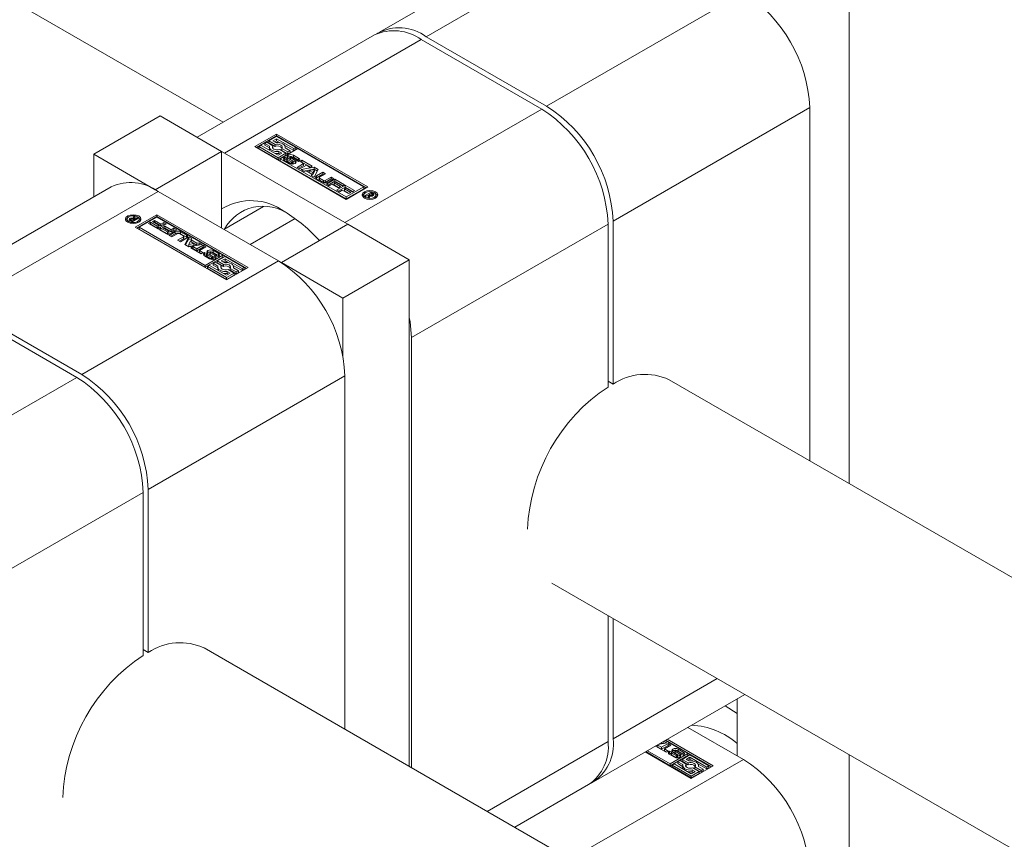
# Model space of a CAD drawing. Header units: millimetres. Extents: x 525 to 29324, y 175 to 20618.
# Tile 185 of 256: x 7407 to 7491, y 14911 to 14981. Entities that reach past the tile are written whole.
import ezdxf

# ---------------------------------------------------------------- set-up
doc = ezdxf.new("R2010")
doc.units = ezdxf.units.MM
doc.linetypes.add('SLD-Centrada-doble', pattern=[12.7, 6.35, -1.27, 1.27, -1.27, 1.27, -1.27])
doc.linetypes.add('SLD-Continua', pattern=[0])

msp = doc.modelspace()

# ---------------------------------------------------------------- linework, layer by layer
at = {"color": 7, "linetype": 'SLD-Continua', "lineweight": 18, "ltscale": 35}
for p, q in [((7424.019, 14971.941), (7290.726, 15048.889)), ((7477.353, 15039.835), (7477.353, 14941.152)), ((7454.084, 14989.297), (7437.326, 14979.623)), ((7436.902, 14979.378), (7421.8, 14970.66)), ((7451.154, 14973.063), (7440.901, 14978.982)), ((7441.326, 14979.227), (7451.579, 14973.308)), ((7473.994, 14943.091), (7473.994, 14973.184)), ((7418.663, 14972.471), (7413.006, 14969.206)), ((7423.895, 14969.45), (7418.663, 14972.471)), ((7426.724, 14969.859), (7428.58, 14970.93)), ((7426.865, 14969.777), (7428.58, 14970.767)), ((7427.74, 14970.243), (7427.564, 14970.142)), ((7428.266, 14969.939), (7427.74, 14970.243)), ((7428.58, 14970.728), (7427.915, 14970.344)), ((7427.915, 14970.344), (7428.441, 14970.04)), ((7427.915, 14970.181), (7427.915, 14970.344)), ((7428.265, 14970.344), (7428.58, 14970.526)), ((7428.505, 14970.206), (7428.265, 14970.344)), ((7428.407, 14970.262), (7428.58, 14970.363)), ((7428.58, 14970.93), (7436.359, 14966.44)), ((7428.58, 14970.767), (7428.58, 14970.93)), ((7436.217, 14966.359), (7428.58, 14970.767)), ((7430.207, 14969.789), (7428.58, 14970.728)), ((7428.58, 14970.526), (7430.032, 14969.688)), ((7428.58, 14970.363), (7428.58, 14970.526)), ((7428.58, 14970.363), (7428.884, 14970.187)), ((7423.895, 14969.45), (7418.238, 14966.185)), ((7423.895, 14969.45), (7423.895, 14962.919)), ((7423.895, 14969.444), (7424.143, 14969.308)), ((7434.502, 14965.368), (7426.724, 14969.859)), ((7427.249, 14969.96), (7427.074, 14969.859)), ((7427.074, 14969.859), (7428.701, 14968.919)), ((7427.074, 14969.695), (7427.074, 14969.859)), ((7427.074, 14969.695), (7428.701, 14968.756)), ((7428.701, 14969.122), (7427.249, 14969.96)), ((7427.564, 14970.142), (7427.979, 14969.902)), ((7427.564, 14969.978), (7427.564, 14970.142)), ((7427.564, 14969.978), (7427.966, 14969.747)), ((7427.915, 14970.181), (7428.441, 14969.877)), ((7427.966, 14969.824), (7427.966, 14969.661)), ((7428.24, 14969.742), (7428.266, 14969.776)), ((7428.266, 14969.776), (7428.266, 14969.939)), ((7428.441, 14969.877), (7428.441, 14970.04)), ((7428.776, 14969.442), (7429.016, 14969.304)), ((7428.776, 14969.279), (7428.776, 14969.442)), ((7429.367, 14969.304), (7428.841, 14969.607)), ((7430.382, 14969.688), (7428.876, 14968.818)), ((7429.016, 14969.708), (7429.542, 14969.405)), ((7429.016, 14969.545), (7429.016, 14969.708)), ((7429.016, 14969.545), (7429.542, 14969.242)), ((7429.27, 14969.964), (7430.032, 14969.525)), ((7429.717, 14969.506), (7429.302, 14969.746)), ((7429.316, 14969.738), (7429.316, 14969.824)), ((7429.542, 14969.405), (7429.717, 14969.506)), ((7429.542, 14969.242), (7429.542, 14969.405)), ((7429.717, 14969.343), (7429.717, 14969.506)), ((7430.032, 14969.688), (7430.207, 14969.789)), ((7430.032, 14969.525), (7430.032, 14969.688)), ((7430.032, 14969.525), (7430.207, 14969.626)), ((7430.207, 14969.626), (7430.207, 14969.789)), ((7436.008, 14966.44), (7430.382, 14969.688)), ((7413.006, 14965.583), (7413.006, 14969.206)), ((7413.006, 14969.206), (7418.238, 14966.185)), ((7424.143, 14969.308), (7434.396, 14963.389)), ((7428.701, 14968.919), (7429.367, 14969.304)), ((7429.016, 14969.304), (7428.701, 14969.122)), ((7428.701, 14968.756), (7429.367, 14969.14)), ((7428.701, 14968.756), (7428.701, 14968.919)), ((7428.776, 14969.279), (7428.875, 14969.222)), ((7428.876, 14968.818), (7428.876, 14968.655)), ((7428.876, 14968.818), (7434.502, 14965.571)), ((7428.876, 14968.655), (7434.502, 14965.407)), ((7429.696, 14968.431), (7429.259, 14968.683)), ((7429.27, 14968.954), (7429.451, 14968.85)), ((7429.27, 14968.791), (7429.27, 14968.954)), ((7429.27, 14968.791), (7429.435, 14968.696)), ((7429.367, 14969.14), (7429.367, 14969.304)), ((7429.435, 14968.828), (7429.435, 14968.665)), ((7429.451, 14968.85), (7429.447, 14968.848)), ((7429.481, 14968.775), (7429.855, 14968.559)), ((7429.481, 14968.612), (7429.855, 14968.396)), ((7429.542, 14969.242), (7429.717, 14969.343)), ((7429.955, 14968.613), (7429.556, 14968.855)), ((7429.715, 14968.99), (7429.715, 14968.827)), ((7429.759, 14968.937), (7430.162, 14968.693)), ((7429.759, 14968.774), (7430.162, 14968.53)), ((7430.225, 14968.777), (7429.851, 14968.993)), ((7429.996, 14968.395), (7429.996, 14968.559)), ((7430.014, 14969.121), (7430.452, 14968.869)), ((7430.014, 14968.958), (7430.452, 14968.705)), ((7430.44, 14968.597), (7430.258, 14968.702)), ((7430.272, 14968.694), (7430.272, 14968.724)), ((7430.552, 14968.603), (7430.73, 14968.706)), ((7430.876, 14968.416), (7430.552, 14968.603)), ((7430.693, 14968.522), (7430.73, 14968.543)), ((7430.73, 14968.706), (7431.618, 14968.194)), ((7430.73, 14968.543), (7430.73, 14968.706)), ((7430.73, 14968.543), (7431.476, 14968.112)), ((7429.908, 14968.376), (7429.908, 14968.538)), ((7429.957, 14968.377), (7429.957, 14968.533)), ((7430.323, 14968.097), (7430.876, 14968.416)), ((7430.562, 14967.959), (7430.323, 14968.097)), ((7430.464, 14968.015), (7430.876, 14968.253)), ((7431.115, 14968.278), (7430.562, 14967.959)), ((7430.66, 14967.903), (7431.78, 14968.1)), ((7430.915, 14967.755), (7430.66, 14967.903)), ((7430.876, 14968.253), (7430.876, 14968.416)), ((7430.876, 14967.778), (7431.78, 14967.937)), ((7431.103, 14967.788), (7430.915, 14967.755)), ((7431.585, 14967.51), (7431.103, 14967.788)), ((7431.439, 14968.091), (7431.115, 14968.278)), ((7431.793, 14967.908), (7431.346, 14967.832)), ((7431.346, 14967.669), (7431.346, 14967.832)), ((7431.346, 14967.832), (7431.661, 14967.65)), ((7431.618, 14968.194), (7431.439, 14968.091)), ((7431.661, 14967.65), (7431.793, 14967.908)), ((7431.661, 14967.487), (7431.793, 14967.745)), ((7431.78, 14968.1), (7432.126, 14967.901)), ((7431.78, 14967.937), (7431.78, 14968.1)), ((7431.78, 14967.937), (7432.059, 14967.776)), ((7432.126, 14967.901), (7431.783, 14967.254)), ((7431.793, 14967.745), (7431.793, 14967.908)), ((7431.346, 14967.669), (7431.661, 14967.487)), ((7431.528, 14967.401), (7431.585, 14967.51)), ((7431.783, 14967.254), (7431.528, 14967.401)), ((7431.585, 14967.369), (7431.585, 14967.51)), ((7431.661, 14967.487), (7431.661, 14967.65)), ((7431.975, 14967.378), (7432.503, 14967.683)), ((7431.975, 14967.215), (7432.503, 14967.52)), ((7432.482, 14966.824), (7431.975, 14967.117)), ((7432.21, 14967.213), (7432.21, 14967.05)), ((7432.742, 14967.545), (7432.24, 14967.255)), ((7432.24, 14967.172), (7432.577, 14966.977)), ((7432.24, 14967.008), (7432.577, 14966.814)), ((7432.503, 14967.683), (7432.742, 14967.545)), ((7432.503, 14967.52), (7432.503, 14967.683)), ((7432.503, 14967.52), (7432.6, 14967.463)), ((7432.721, 14966.977), (7433.223, 14967.267)), ((7432.721, 14966.814), (7433.223, 14967.104)), ((7432.814, 14966.659), (7433.546, 14967.081)), ((7433.462, 14967.129), (7432.934, 14966.824)), ((7432.956, 14966.577), (7433.546, 14966.918)), ((7433.223, 14967.267), (7433.462, 14967.129)), ((7433.223, 14967.104), (7433.223, 14967.267)), ((7433.223, 14967.104), (7433.321, 14967.047)), ((7433.546, 14967.081), (7434.346, 14966.619)), ((7433.546, 14966.918), (7433.546, 14967.081)), ((7433.546, 14966.918), (7434.204, 14966.537)), ((7414.486, 14966.438), (7397.728, 14956.764)), ((7418.238, 14966.185), (7418.238, 14966.179)), ((7428.739, 14960.123), (7418.486, 14966.042)), ((7433.051, 14966.522), (7432.814, 14966.659)), ((7433.301, 14966.666), (7433.051, 14966.522)), ((7433.837, 14966.356), (7433.301, 14966.666)), ((7433.604, 14966.841), (7433.479, 14966.769)), ((7433.479, 14966.769), (7434.015, 14966.46)), ((7433.479, 14966.606), (7433.479, 14966.769)), ((7433.479, 14966.606), (7433.874, 14966.378)), ((7434.167, 14966.516), (7433.604, 14966.841)), ((7433.684, 14966.156), (7434.416, 14966.579)), ((7433.921, 14966.02), (7433.684, 14966.156)), ((7433.826, 14966.075), (7434.416, 14966.415)), ((7434.015, 14966.46), (7433.837, 14966.356)), ((7434.171, 14966.164), (7433.921, 14966.02)), ((7434.346, 14966.619), (7434.167, 14966.516)), ((7434.706, 14965.854), (7434.171, 14966.164)), ((7434.474, 14966.339), (7434.349, 14966.267)), ((7434.349, 14966.267), (7434.885, 14965.957)), ((7434.349, 14966.103), (7434.349, 14966.267)), ((7434.349, 14966.103), (7434.744, 14965.876)), ((7434.416, 14966.579), (7435.216, 14966.117)), ((7434.416, 14966.415), (7434.416, 14966.579)), ((7434.416, 14966.415), (7435.074, 14966.035)), ((7435.037, 14966.014), (7434.474, 14966.339)), ((7436.359, 14966.44), (7434.502, 14965.368)), ((7434.502, 14965.571), (7436.008, 14966.44)), ((7434.502, 14965.407), (7436.008, 14966.277)), ((7435.216, 14966.117), (7435.037, 14966.014)), ((7436.008, 14966.44), (7436.008, 14966.277)), ((7434.502, 14965.407), (7434.502, 14965.571)), ((7434.885, 14965.957), (7434.706, 14965.854)), ((7436.012, 14965.749), (7436.012, 14965.585)), ((7436.012, 14965.585), (7436.041, 14965.487)), ((7436.114, 14965.685), (7436.621, 14965.978)), ((7436.213, 14965.628), (7436.114, 14965.685)), ((7436.449, 14965.764), (7436.213, 14965.628)), ((7436.346, 14965.551), (7436.449, 14965.764)), ((7436.462, 14965.484), (7436.346, 14965.551)), ((7436.408, 14965.516), (7436.449, 14965.6)), ((7436.449, 14965.6), (7436.449, 14965.764)), ((7436.449, 14965.715), (7436.472, 14965.728)), ((7436.531, 14965.67), (7436.462, 14965.484)), ((7436.637, 14965.873), (7436.472, 14965.777)), ((7436.472, 14965.777), (7436.495, 14965.764)), ((7436.472, 14965.614), (7436.472, 14965.777)), ((7436.472, 14965.614), (7436.495, 14965.6)), ((7436.495, 14965.6), (7436.495, 14965.764)), ((7436.495, 14965.6), (7436.503, 14965.595)), ((7436.611, 14965.651), (7436.611, 14965.725)), ((7436.621, 14965.978), (7436.787, 14965.881)), ((7436.621, 14965.863), (7436.621, 14965.978)), ((7436.674, 14965.852), (7436.637, 14965.873)), ((7436.687, 14965.844), (7436.674, 14965.852)), ((7436.698, 14965.836), (7436.687, 14965.844)), ((7436.693, 14965.652), (7436.693, 14965.74)), ((7436.737, 14965.661), (7436.737, 14965.787)), ((7436.737, 14965.747), (7436.787, 14965.718)), ((7437.007, 14965.487), (7437.036, 14965.585)), ((7437.036, 14965.585), (7437.036, 14965.749)), ((7427.455, 14964.753), (7424.087, 14962.809)), ((7415.845, 14963.682), (7415.845, 14963.519)), ((7415.845, 14963.519), (7415.874, 14963.421)), ((7416.071, 14963.574), (7416.064, 14963.57)), ((7416.083, 14963.58), (7416.083, 14963.744)), ((7416.261, 14963.453), (7416.095, 14963.549)), ((7416.145, 14963.643), (7416.145, 14963.52)), ((7416.149, 14963.518), (7416.149, 14963.628)), ((7416.183, 14963.595), (7416.195, 14963.587)), ((7416.195, 14963.587), (7416.208, 14963.579)), ((7416.195, 14963.491), (7416.195, 14963.587)), ((7416.208, 14963.579), (7416.245, 14963.558)), ((7416.208, 14963.484), (7416.208, 14963.579)), ((7416.245, 14963.558), (7416.41, 14963.654)), ((7416.245, 14963.463), (7416.245, 14963.558)), ((7416.768, 14963.745), (7416.261, 14963.453)), ((7416.35, 14963.761), (7416.42, 14963.946)), ((7416.35, 14963.685), (7416.35, 14963.761)), ((7416.378, 14963.672), (7416.42, 14963.783)), ((7416.41, 14963.654), (7416.387, 14963.667)), ((7416.41, 14963.539), (7416.41, 14963.654)), ((7416.42, 14963.946), (7416.536, 14963.879)), ((7416.42, 14963.783), (7416.42, 14963.946)), ((7416.42, 14963.783), (7416.474, 14963.752)), ((7416.536, 14963.879), (7416.433, 14963.667)), ((7416.433, 14963.667), (7416.668, 14963.803)), ((7416.433, 14963.552), (7416.433, 14963.667)), ((7416.523, 14962.99), (7418.38, 14964.062)), ((7418.38, 14963.899), (7416.665, 14962.909)), ((7416.668, 14963.803), (7416.768, 14963.745)), ((7416.668, 14963.688), (7416.668, 14963.803)), ((7416.841, 14963.421), (7416.87, 14963.519)), ((7416.87, 14963.519), (7416.87, 14963.682)), ((7418.38, 14963.86), (7416.874, 14962.99)), ((7417.997, 14963.473), (7418.175, 14963.576)), ((7418.175, 14963.576), (7418.711, 14963.267)), ((7418.175, 14963.413), (7418.175, 14963.576)), ((7418.38, 14964.062), (7426.158, 14959.572)), ((7418.38, 14963.899), (7418.38, 14964.062)), ((7426.017, 14959.49), (7418.38, 14963.899)), ((7424.006, 14960.612), (7418.38, 14963.86)), ((7430.16, 14963.727), (7426.328, 14961.515)), ((7457.235, 14963.51), (7457.235, 14949.625)), ((7424.301, 14958.5), (7416.523, 14962.99)), ((7416.874, 14962.99), (7416.874, 14962.827)), ((7416.874, 14962.99), (7422.499, 14959.743)), ((7416.874, 14962.827), (7422.499, 14959.58)), ((7417.666, 14963.314), (7417.845, 14963.417)), ((7418.466, 14962.852), (7417.666, 14963.314)), ((7417.808, 14963.232), (7417.845, 14963.254)), ((7417.845, 14963.417), (7418.408, 14963.092)), ((7417.845, 14963.254), (7417.845, 14963.417)), ((7417.845, 14963.254), (7418.408, 14962.929)), ((7418.533, 14963.164), (7417.997, 14963.473)), ((7418.138, 14963.392), (7418.175, 14963.413)), ((7418.175, 14963.413), (7418.711, 14963.104)), ((7418.408, 14963.092), (7418.533, 14963.164)), ((7418.408, 14962.929), (7418.408, 14963.092)), ((7418.408, 14962.929), (7418.533, 14963.001)), ((7419.198, 14963.274), (7418.466, 14962.852)), ((7418.533, 14963.001), (7418.533, 14963.164)), ((7418.536, 14962.812), (7418.715, 14962.915)), ((7419.336, 14962.35), (7418.536, 14962.812)), ((7418.677, 14962.73), (7418.715, 14962.751)), ((7418.711, 14963.267), (7418.961, 14963.411)), ((7418.711, 14963.104), (7418.711, 14963.267)), ((7418.711, 14963.104), (7418.961, 14963.248)), ((7418.715, 14962.915), (7419.278, 14962.59)), ((7418.715, 14962.751), (7418.715, 14962.915)), ((7418.715, 14962.751), (7419.278, 14962.426)), ((7418.867, 14962.971), (7419.045, 14963.074)), ((7419.403, 14962.662), (7418.867, 14962.971)), ((7418.961, 14963.411), (7419.198, 14963.274)), ((7418.961, 14963.248), (7418.961, 14963.411)), ((7418.961, 14963.248), (7419.056, 14963.193)), ((7419.008, 14962.889), (7419.045, 14962.911)), ((7419.045, 14963.074), (7419.581, 14962.765)), ((7419.045, 14962.911), (7419.045, 14963.074)), ((7419.045, 14962.911), (7419.581, 14962.601)), ((7420.068, 14962.772), (7419.336, 14962.35)), ((7419.581, 14962.765), (7419.831, 14962.909)), ((7419.581, 14962.601), (7419.581, 14962.765)), ((7419.581, 14962.601), (7419.831, 14962.745)), ((7419.831, 14962.909), (7420.068, 14962.772)), ((7419.831, 14962.745), (7419.831, 14962.909)), ((7419.831, 14962.745), (7419.926, 14962.69)), ((7434.643, 14963.246), (7428.986, 14959.98)), ((7434.396, 14963.389), (7434.638, 14963.243)), ((7439.876, 14960.225), (7434.643, 14963.246)), ((7456.811, 14949.38), (7456.811, 14963.265)), ((7419.278, 14962.59), (7419.403, 14962.662)), ((7419.278, 14962.426), (7419.278, 14962.59)), ((7419.278, 14962.426), (7419.403, 14962.498)), ((7419.403, 14962.498), (7419.403, 14962.662)), ((7419.42, 14962.302), (7419.948, 14962.606)), ((7419.658, 14962.164), (7419.42, 14962.302)), ((7419.561, 14962.22), (7419.948, 14962.443)), ((7420.16, 14962.453), (7419.658, 14962.164)), ((7420.14, 14961.886), (7420.642, 14962.175)), ((7420.379, 14961.748), (7420.14, 14961.886)), ((7420.281, 14961.804), (7420.642, 14962.012)), ((7420.642, 14962.259), (7420.305, 14962.453)), ((7420.907, 14962.053), (7420.379, 14961.748)), ((7420.4, 14962.606), (7420.907, 14962.314)), ((7420.4, 14962.443), (7420.907, 14962.151)), ((7420.672, 14962.054), (7420.672, 14962.217)), ((7420.756, 14961.53), (7421.099, 14962.177)), ((7420.822, 14961.492), (7421.099, 14962.013)), ((7421.099, 14962.177), (7421.354, 14962.029)), ((7421.099, 14962.013), (7421.099, 14962.177)), ((7421.099, 14962.013), (7421.297, 14961.899)), ((7421.354, 14962.029), (7421.297, 14961.921)), ((7421.297, 14961.921), (7421.779, 14961.643)), ((7421.297, 14961.757), (7421.297, 14961.921)), ((7421.102, 14961.33), (7420.756, 14961.53)), ((7421.221, 14961.78), (7421.088, 14961.522)), ((7421.088, 14961.522), (7421.536, 14961.599)), ((7421.088, 14961.359), (7421.088, 14961.522)), ((7421.088, 14961.359), (7421.536, 14961.436)), ((7422.222, 14961.528), (7421.102, 14961.33)), ((7421.536, 14961.599), (7421.221, 14961.78)), ((7421.264, 14961.237), (7421.443, 14961.34)), ((7422.152, 14960.724), (7421.264, 14961.237)), ((7421.297, 14961.757), (7421.779, 14961.479)), ((7421.405, 14961.155), (7421.443, 14961.177)), ((7421.443, 14961.34), (7421.767, 14961.153)), ((7421.443, 14961.177), (7421.443, 14961.34)), ((7421.443, 14961.177), (7421.767, 14960.989)), ((7421.536, 14961.436), (7421.536, 14961.599)), ((7421.767, 14961.153), (7422.32, 14961.472)), ((7421.767, 14960.989), (7422.32, 14961.308)), ((7421.767, 14960.989), (7421.767, 14961.153)), ((7421.779, 14961.643), (7421.967, 14961.675)), ((7421.779, 14961.479), (7421.779, 14961.643)), ((7421.779, 14961.479), (7421.967, 14961.512)), ((7421.967, 14961.675), (7422.222, 14961.528)), ((7421.967, 14961.512), (7421.967, 14961.675)), ((7421.967, 14961.512), (7422.006, 14961.49)), ((7422.559, 14961.334), (7422.006, 14961.015)), ((7422.006, 14961.015), (7422.33, 14960.827)), ((7422.006, 14960.851), (7422.006, 14961.015)), ((7422.32, 14961.472), (7422.559, 14961.334)), ((7422.32, 14961.308), (7422.32, 14961.472)), ((7422.32, 14961.308), (7422.417, 14961.252)), ((7423.185, 14961), (7423.623, 14960.747)), ((7422.006, 14960.851), (7422.189, 14960.746)), ((7422.33, 14960.827), (7422.152, 14960.724)), ((7422.867, 14960.309), (7422.43, 14960.562)), ((7422.442, 14960.834), (7422.624, 14960.729)), ((7422.442, 14960.671), (7422.442, 14960.834)), ((7422.61, 14960.573), (7422.442, 14960.671)), ((7422.499, 14959.743), (7424.006, 14960.612)), ((7422.499, 14959.58), (7424.006, 14960.449)), ((7422.61, 14960.707), (7422.61, 14960.543)), ((7422.614, 14960.529), (7422.614, 14960.692)), ((7422.631, 14960.508), (7422.631, 14960.672)), ((7422.657, 14960.654), (7423.031, 14960.438)), ((7422.657, 14960.49), (7423.031, 14960.274)), ((7423.123, 14960.494), (7422.72, 14960.738)), ((7422.886, 14960.872), (7422.886, 14960.709)), ((7422.886, 14960.708), (7422.886, 14960.871)), ((7422.886, 14960.709), (7422.886, 14960.708)), ((7422.927, 14960.818), (7423.326, 14960.575)), ((7422.927, 14960.655), (7422.927, 14960.818)), ((7422.927, 14960.655), (7423.326, 14960.412)), ((7423.401, 14960.656), (7423.027, 14960.872)), ((7423.069, 14960.258), (7423.069, 14960.421)), ((7423.115, 14960.255), (7423.115, 14960.412)), ((7423.153, 14960.257), (7423.153, 14960.419)), ((7423.167, 14960.277), (7423.167, 14960.44)), ((7423.167, 14960.274), (7423.167, 14960.437)), ((7423.185, 14960.836), (7423.623, 14960.584)), ((7423.326, 14960.412), (7423.326, 14960.575)), ((7423.431, 14960.581), (7423.435, 14960.583)), ((7423.612, 14960.476), (7423.431, 14960.581)), ((7423.435, 14960.578), (7423.435, 14960.583)), ((7423.445, 14960.573), (7423.445, 14960.593)), ((7423.447, 14960.571), (7423.447, 14960.603)), ((7424.181, 14960.511), (7423.515, 14960.127)), ((7423.866, 14960.127), (7424.181, 14960.309)), ((7424.006, 14960.612), (7424.006, 14960.449)), ((7425.808, 14959.572), (7424.181, 14960.511)), ((7424.181, 14960.309), (7425.632, 14959.471)), ((7424.181, 14960.146), (7424.181, 14960.309)), ((7439.876, 14960.225), (7434.219, 14956.959)), ((7439.876, 14917.068), (7439.876, 14960.225)), ((7422.499, 14959.58), (7422.499, 14959.743)), ((7422.85, 14959.743), (7422.675, 14959.642)), ((7422.675, 14959.642), (7424.301, 14958.702)), ((7422.675, 14959.478), (7422.675, 14959.642)), ((7422.675, 14959.478), (7424.301, 14958.539)), ((7424.301, 14958.905), (7422.85, 14959.743)), ((7423.34, 14960.026), (7423.165, 14959.925)), ((7423.165, 14959.925), (7423.58, 14959.685)), ((7423.165, 14959.761), (7423.165, 14959.925)), ((7423.165, 14959.761), (7423.566, 14959.53)), ((7423.866, 14959.722), (7423.34, 14960.026)), ((7423.515, 14960.127), (7424.041, 14959.823)), ((7423.515, 14959.964), (7423.515, 14960.127)), ((7423.515, 14959.964), (7424.041, 14959.66)), ((7423.566, 14959.607), (7423.566, 14959.443)), ((7423.84, 14959.525), (7423.866, 14959.559)), ((7424.105, 14959.989), (7423.866, 14960.127)), ((7423.866, 14959.559), (7423.866, 14959.722)), ((7424.007, 14960.045), (7424.181, 14960.146)), ((7424.041, 14959.66), (7424.041, 14959.823)), ((7424.181, 14960.146), (7424.484, 14959.97)), ((7426.158, 14959.572), (7424.301, 14958.5)), ((7424.967, 14959.087), (7424.441, 14959.39)), ((7424.616, 14959.491), (7425.142, 14959.188)), ((7424.616, 14959.328), (7424.616, 14959.491)), ((7424.616, 14959.328), (7425.142, 14959.024)), ((7424.871, 14959.747), (7425.632, 14959.307)), ((7425.317, 14959.289), (7424.902, 14959.528)), ((7424.916, 14959.52), (7424.916, 14959.607)), ((7425.632, 14959.471), (7425.808, 14959.572)), ((7425.632, 14959.307), (7425.632, 14959.471)), ((7425.632, 14959.307), (7425.808, 14959.409)), ((7425.808, 14959.409), (7425.808, 14959.572)), ((7428.986, 14959.974), (7428.986, 14959.98)), ((7428.986, 14959.98), (7434.219, 14956.959)), ((7424.617, 14959.087), (7424.301, 14958.905)), ((7424.301, 14958.702), (7424.967, 14959.087)), ((7424.301, 14958.539), (7424.967, 14958.923)), ((7424.301, 14958.539), (7424.301, 14958.702)), ((7424.377, 14959.225), (7424.617, 14959.087)), ((7424.377, 14959.062), (7424.377, 14959.225)), ((7424.377, 14959.062), (7424.475, 14959.005)), ((7424.967, 14958.923), (7424.967, 14959.087)), ((7425.142, 14959.188), (7425.317, 14959.289)), ((7425.142, 14959.024), (7425.142, 14959.188)), ((7425.142, 14959.024), (7425.317, 14959.126)), ((7425.317, 14959.126), (7425.317, 14959.289)), ((7434.219, 14956.959), (7434.219, 14952.047)), ((7411.556, 14950.204), (7401.303, 14956.123)), ((7401.728, 14956.368), (7411.981, 14950.449)), ((7440.053, 14916.966), (7440.053, 14953.591)), ((7434.396, 14920.231), (7434.396, 14950.325)), ((7456.811, 14949.87), (7457.235, 14949.625)), ((8413.968, 14400.455), (7462.011, 14950.008)), ((7417.213, 14926.521), (7417.213, 14940.406)), ((7417.637, 14940.651), (7417.637, 14926.766)), ((7452.024, 14932.68), (8393.966, 14388.909)), ((7456.811, 14919.172), (7456.811, 14929.917)), ((7457.235, 14929.672), (7457.235, 14919.417)), ((7417.213, 14927.011), (7417.637, 14926.766)), ((8374.37, 14377.596), (7422.413, 14927.149)), ((7455.578, 14915.754), (7468.461, 14923.191)), ((7467.807, 14922.813), (7467.807, 14917.965)), ((7467.807, 14921.562), (7466.789, 14922.226)), ((7468.337, 14917.659), (7463.608, 14920.389)), ((7461.82, 14919.064), (7461.088, 14918.935)), ((7461.302, 14919.058), (7461.377, 14919.016)), ((7461.377, 14919.016), (7461.377, 14919.101)), ((7461.565, 14919.048), (7461.565, 14919.21)), ((7461.566, 14919.211), (7461.82, 14919.064)), ((7463.604, 14918.149), (7461.665, 14919.268)), ((7465.615, 14917.026), (7461.698, 14919.287)), ((7461.84, 14919.369), (7465.756, 14917.108)), ((7463.899, 14916.036), (7459.983, 14918.297)), ((7460.017, 14918.317), (7462.097, 14917.116)), ((7460.159, 14918.398), (7462.097, 14917.279)), ((7460.862, 14918.773), (7461.04, 14918.876)), ((7461.75, 14918.26), (7460.862, 14918.773)), ((7461.003, 14918.691), (7461.04, 14918.713)), ((7461.04, 14918.876), (7461.365, 14918.689)), ((7461.04, 14918.713), (7461.04, 14918.876)), ((7461.04, 14918.713), (7461.365, 14918.525)), ((7461.365, 14918.689), (7461.918, 14919.008)), ((7461.365, 14918.525), (7461.918, 14918.845)), ((7461.365, 14918.525), (7461.365, 14918.689)), ((7461.377, 14919.016), (7461.565, 14919.048)), ((7461.565, 14919.048), (7461.604, 14919.026)), ((7462.157, 14918.87), (7461.604, 14918.551)), ((7461.604, 14918.551), (7461.928, 14918.364)), ((7461.604, 14918.387), (7461.604, 14918.551)), ((7461.604, 14918.387), (7461.787, 14918.282)), ((7461.928, 14918.364), (7461.75, 14918.26)), ((7461.918, 14919.008), (7462.157, 14918.87)), ((7461.918, 14918.845), (7461.918, 14919.008)), ((7461.918, 14918.845), (7462.015, 14918.788)), ((7462.04, 14918.37), (7462.222, 14918.265)), ((7462.04, 14918.207), (7462.04, 14918.37)), ((7462.208, 14918.243), (7462.208, 14918.08)), ((7462.212, 14918.065), (7462.212, 14918.228)), ((7462.721, 14918.03), (7462.318, 14918.274)), ((7462.484, 14918.408), (7462.484, 14918.245)), ((7462.484, 14918.244), (7462.484, 14918.407)), ((7462.484, 14918.245), (7462.484, 14918.244)), ((7462.525, 14918.354), (7462.924, 14918.112)), ((7462.525, 14918.191), (7462.525, 14918.354)), ((7462.999, 14918.192), (7462.625, 14918.408)), ((7462.783, 14918.536), (7463.22, 14918.284)), ((7462.783, 14918.373), (7463.22, 14918.12)), ((7462.465, 14917.846), (7462.028, 14918.098)), ((7462.208, 14918.109), (7462.04, 14918.207)), ((7462.097, 14917.279), (7463.604, 14918.149)), ((7462.097, 14917.116), (7463.604, 14917.985)), ((7462.229, 14918.045), (7462.229, 14918.208)), ((7462.255, 14918.19), (7462.629, 14917.974)), ((7462.255, 14918.027), (7462.629, 14917.81)), ((7462.525, 14918.191), (7462.924, 14917.948)), ((7462.667, 14917.794), (7462.667, 14917.957)), ((7462.713, 14917.791), (7462.713, 14917.948)), ((7462.751, 14917.793), (7462.751, 14917.955)), ((7462.938, 14917.562), (7462.763, 14917.461)), ((7462.763, 14917.461), (7463.178, 14917.221)), ((7462.763, 14917.298), (7462.763, 14917.461)), ((7462.765, 14917.813), (7462.765, 14917.976)), ((7462.765, 14917.81), (7462.765, 14917.973)), ((7462.924, 14917.948), (7462.924, 14918.112)), ((7463.464, 14917.258), (7462.938, 14917.562)), ((7463.029, 14918.117), (7463.033, 14918.119)), ((7463.21, 14918.012), (7463.029, 14918.117)), ((7463.033, 14918.115), (7463.033, 14918.119)), ((7463.043, 14918.109), (7463.043, 14918.129)), ((7463.045, 14918.108), (7463.045, 14918.139)), ((7463.779, 14918.047), (7463.113, 14917.663)), ((7463.113, 14917.663), (7463.639, 14917.359)), ((7463.113, 14917.5), (7463.113, 14917.663)), ((7463.113, 14917.5), (7463.639, 14917.196)), ((7463.464, 14917.663), (7463.779, 14917.845)), ((7463.703, 14917.525), (7463.464, 14917.663)), ((7463.604, 14918.149), (7463.604, 14917.985)), ((7463.605, 14917.581), (7463.779, 14917.682)), ((7465.406, 14917.108), (7463.779, 14918.047)), ((7463.779, 14917.845), (7465.23, 14917.007)), ((7463.779, 14917.682), (7463.779, 14917.845)), ((7463.779, 14917.682), (7464.082, 14917.506)), ((7477.353, 14918.058), (7477.353, 14895.433)), ((7462.097, 14917.116), (7462.097, 14917.279)), ((7462.448, 14917.279), (7462.273, 14917.178)), ((7462.273, 14917.178), (7463.899, 14916.239)), ((7462.273, 14917.014), (7462.273, 14917.178)), ((7462.273, 14917.014), (7463.899, 14916.075)), ((7463.899, 14916.441), (7462.448, 14917.279)), ((7462.763, 14917.298), (7463.164, 14917.066)), ((7463.164, 14917.143), (7463.164, 14916.98)), ((7463.438, 14917.061), (7463.464, 14917.095)), ((7463.464, 14917.095), (7463.464, 14917.258)), ((7463.639, 14917.196), (7463.639, 14917.359)), ((7465.756, 14917.108), (7463.899, 14916.036)), ((7464.215, 14916.623), (7463.899, 14916.441)), ((7463.899, 14916.239), (7464.565, 14916.623)), ((7463.975, 14916.761), (7464.215, 14916.623)), ((7463.975, 14916.598), (7463.975, 14916.761)), ((7463.975, 14916.598), (7464.073, 14916.541)), ((7464.565, 14916.623), (7464.039, 14916.926)), ((7464.214, 14917.028), (7464.74, 14916.724)), ((7464.214, 14916.864), (7464.214, 14917.028)), ((7464.214, 14916.864), (7464.74, 14916.561)), ((7464.469, 14917.283), (7465.23, 14916.844)), ((7464.915, 14916.825), (7464.5, 14917.065)), ((7464.514, 14917.057), (7464.514, 14917.143)), ((7464.565, 14916.459), (7464.565, 14916.623)), ((7464.74, 14916.724), (7464.915, 14916.825)), ((7464.74, 14916.561), (7464.74, 14916.724)), ((7464.74, 14916.561), (7464.915, 14916.662)), ((7464.915, 14916.662), (7464.915, 14916.825)), ((7465.23, 14917.007), (7465.406, 14917.108)), ((7465.23, 14916.844), (7465.23, 14917.007)), ((7465.23, 14916.844), (7465.406, 14916.945)), ((7465.406, 14916.945), (7465.406, 14917.108)), ((7463.899, 14916.075), (7464.565, 14916.459)), ((7463.899, 14916.075), (7463.899, 14916.239)), ((7448.865, 14911.879), (7455.154, 14915.509))]:
    msp.add_line(p, q, dxfattribs=at)
at = {"color": 8, "linetype": 'SLD-Centrada-doble', "lineweight": 18, "ltscale": 35}
for p, q in [((7458.084, 14988.901), (7441.326, 14979.227)), ((7468.337, 14982.982), (7451.579, 14973.308)), ((7424.143, 14969.308), (7440.901, 14978.982)), ((7434.396, 14963.389), (7451.154, 14973.063)), ((7473.994, 14973.184), (7457.235, 14963.51)), ((7429.259, 14968.785), (7429.259, 14968.949)), ((7429.436, 14968.657), (7429.436, 14968.821)), ((7429.452, 14968.633), (7429.452, 14968.796)), ((7429.481, 14968.612), (7429.481, 14968.775)), ((7429.555, 14968.958), (7429.555, 14969.121)), ((7429.72, 14968.809), (7429.72, 14968.972)), ((7429.739, 14968.788), (7429.739, 14968.951)), ((7429.759, 14968.774), (7429.759, 14968.937)), ((7429.855, 14968.396), (7429.855, 14968.559)), ((7429.983, 14968.54), (7429.983, 14968.379)), ((7430.014, 14968.958), (7430.014, 14969.121)), ((7430.162, 14968.53), (7430.162, 14968.693)), ((7430.27, 14968.695), (7430.27, 14968.716)), ((7430.452, 14968.705), (7430.452, 14968.869)), ((7431.975, 14967.215), (7431.975, 14967.378)), ((7432.24, 14967.008), (7432.24, 14967.172)), ((7432.577, 14966.814), (7432.577, 14966.977)), ((7432.721, 14966.814), (7432.721, 14966.977)), ((7418.486, 14966.042), (7401.728, 14956.368)), ((7436.056, 14965.868), (7436.056, 14966.019)), ((7436.701, 14965.654), (7436.701, 14965.745)), ((7436.724, 14965.658), (7436.724, 14965.762)), ((7436.787, 14965.718), (7436.787, 14965.881)), ((7436.845, 14965.72), (7436.845, 14965.836)), ((7436.886, 14965.428), (7436.886, 14965.539)), ((7415.889, 14963.952), (7415.889, 14963.802)), ((7416.012, 14963.647), (7416.012, 14963.659)), ((7416.071, 14963.738), (7416.071, 14963.574)), ((7416.085, 14963.745), (7416.085, 14963.582)), ((7416.18, 14963.685), (7416.18, 14963.777)), ((7416.183, 14963.498), (7416.183, 14963.595)), ((7416.72, 14963.473), (7416.72, 14963.362)), ((7440.053, 14953.591), (7456.811, 14963.265)), ((7419.948, 14962.443), (7419.948, 14962.606)), ((7420.4, 14962.443), (7420.4, 14962.606)), ((7420.642, 14962.012), (7420.642, 14962.175)), ((7420.907, 14962.151), (7420.907, 14962.314)), ((7422.726, 14961), (7422.726, 14960.836)), ((7423.185, 14960.836), (7423.185, 14961)), ((7422.43, 14960.827), (7422.43, 14960.664)), ((7422.657, 14960.49), (7422.657, 14960.654)), ((7422.895, 14960.684), (7422.895, 14960.847)), ((7423.031, 14960.274), (7423.031, 14960.438)), ((7423.154, 14960.257), (7423.154, 14960.42)), ((7423.623, 14960.584), (7423.623, 14960.747)), ((7428.739, 14960.123), (7411.981, 14950.449)), ((7394.798, 14940.529), (7411.556, 14950.204)), ((7434.396, 14950.325), (7417.637, 14940.651)), ((7400.455, 14930.731), (7417.213, 14940.406)), ((7466.117, 14924.544), (7457.235, 14919.417)), ((7446.521, 14913.232), (7456.811, 14919.172)), ((7462.028, 14918.363), (7462.028, 14918.2)), ((7462.324, 14918.536), (7462.324, 14918.373)), ((7462.493, 14918.22), (7462.493, 14918.383)), ((7462.783, 14918.373), (7462.783, 14918.536)), ((7463.22, 14918.12), (7463.22, 14918.284)), ((7468.337, 14917.659), (7453.594, 14909.148)), ((7462.255, 14918.027), (7462.255, 14918.19)), ((7462.629, 14917.81), (7462.629, 14917.974)), ((7462.752, 14917.793), (7462.752, 14917.956))]:
    msp.add_line(p, q, dxfattribs=at)
at = {"color": 7, "linetype": 'SLD-Continua', "lineweight": 18, "ltscale": 35, "flags": 128}
for points in [[(7427.979, 14969.902), (7427.966, 14969.807), (7427.994, 14969.712), (7428.061, 14969.624), (7428.163, 14969.548), (7428.294, 14969.489), (7428.447, 14969.451), (7428.611, 14969.435), (7428.776, 14969.442)], [(7428.841, 14969.607), (7428.713, 14969.582), (7428.578, 14969.581), (7428.449, 14969.605), (7428.34, 14969.65), (7428.261, 14969.713), (7428.22, 14969.788), (7428.222, 14969.866), (7428.266, 14969.939)], [(7428.441, 14970.04), (7428.568, 14970.066), (7428.703, 14970.067), (7428.832, 14970.043), (7428.941, 14969.997), (7429.02, 14969.934), (7429.061, 14969.86), (7429.059, 14969.782), (7429.016, 14969.708)], [(7429.302, 14969.746), (7429.315, 14969.841), (7429.287, 14969.936), (7429.22, 14970.024), (7429.118, 14970.099), (7428.987, 14970.158), (7428.835, 14970.197), (7428.671, 14970.213), (7428.505, 14970.206)], [(7429.259, 14968.785), (7429.219, 14968.757), (7429.196, 14968.734)], [(7429.555, 14968.958), (7429.514, 14968.929), (7429.492, 14968.907)], [(7430.515, 14968.654), (7430.492, 14968.677), (7430.452, 14968.705)], [(7430.219, 14968.482), (7430.2, 14968.501), (7430.162, 14968.53)], [(7431.975, 14967.215), (7431.935, 14967.187), (7431.914, 14967.166)], [(7436.056, 14966.019), (7436.271, 14966.102), (7436.524, 14966.131), (7436.777, 14966.102), (7436.992, 14966.019), (7437.136, 14965.895), (7437.186, 14965.749), (7437.136, 14965.602), (7436.992, 14965.478)], [(7436.886, 14965.539), (7436.997, 14965.635), (7437.036, 14965.749), (7436.997, 14965.862), (7436.886, 14965.958), (7436.72, 14966.022), (7436.524, 14966.044), (7436.328, 14966.022), (7436.162, 14965.958)], [(7436.992, 14965.478), (7436.777, 14965.395), (7436.524, 14965.366), (7436.271, 14965.395), (7436.056, 14965.478), (7435.912, 14965.602), (7435.862, 14965.749), (7435.912, 14965.895), (7436.056, 14966.019)], [(7435.877, 14965.667), (7435.912, 14965.732), (7436.041, 14965.847)], [(7436.162, 14965.958), (7436.051, 14965.862), (7436.012, 14965.749), (7436.051, 14965.635), (7436.162, 14965.539), (7436.328, 14965.475), (7436.524, 14965.453), (7436.72, 14965.475), (7436.886, 14965.539)], [(7437.007, 14965.847), (7437.136, 14965.732), (7437.171, 14965.667)], [(7416.826, 14963.412), (7416.611, 14963.329), (7416.358, 14963.3), (7416.104, 14963.329), (7415.889, 14963.412), (7415.746, 14963.536), (7415.695, 14963.682), (7415.746, 14963.828), (7415.889, 14963.952)], [(7415.711, 14963.6), (7415.746, 14963.665), (7415.874, 14963.78)], [(7415.996, 14963.891), (7415.884, 14963.795), (7415.845, 14963.682), (7415.884, 14963.569), (7415.996, 14963.473), (7416.162, 14963.409), (7416.358, 14963.386), (7416.554, 14963.409), (7416.72, 14963.473)], [(7415.889, 14963.952), (7416.104, 14964.035), (7416.358, 14964.064), (7416.611, 14964.035), (7416.826, 14963.952), (7416.97, 14963.828), (7417.02, 14963.682), (7416.97, 14963.536), (7416.826, 14963.412)], [(7416.72, 14963.473), (7416.831, 14963.569), (7416.87, 14963.682), (7416.831, 14963.795), (7416.72, 14963.891), (7416.554, 14963.955), (7416.358, 14963.978), (7416.162, 14963.955), (7415.996, 14963.891)], [(7416.841, 14963.78), (7416.97, 14963.665), (7417.005, 14963.6)], [(7420.967, 14962.102), (7420.947, 14962.123), (7420.907, 14962.151)], [(7422.43, 14960.664), (7422.39, 14960.636), (7422.367, 14960.613)], [(7422.726, 14960.836), (7422.686, 14960.808), (7422.663, 14960.785)], [(7423.069, 14960.258), (7423.075, 14960.256), (7423.078, 14960.255)], [(7423.167, 14960.274), (7423.167, 14960.276), (7423.167, 14960.277)], [(7423.39, 14960.36), (7423.367, 14960.384), (7423.326, 14960.412)], [(7423.685, 14960.533), (7423.663, 14960.556), (7423.623, 14960.584)], [(7423.58, 14959.685), (7423.567, 14959.589), (7423.595, 14959.495), (7423.662, 14959.407), (7423.764, 14959.331), (7423.895, 14959.272), (7424.047, 14959.234), (7424.211, 14959.217), (7424.377, 14959.225)], [(7424.441, 14959.39), (7424.313, 14959.365), (7424.179, 14959.364), (7424.05, 14959.388), (7423.941, 14959.433), (7423.862, 14959.496), (7423.821, 14959.571), (7423.822, 14959.649), (7423.866, 14959.722)], [(7424.041, 14959.823), (7424.169, 14959.849), (7424.304, 14959.849), (7424.432, 14959.826), (7424.542, 14959.78), (7424.621, 14959.717), (7424.662, 14959.643), (7424.66, 14959.565), (7424.616, 14959.491)], [(7424.902, 14959.528), (7424.916, 14959.624), (7424.888, 14959.719), (7424.821, 14959.807), (7424.719, 14959.882), (7424.587, 14959.941), (7424.435, 14959.98), (7424.271, 14959.996), (7424.105, 14959.989)], [(7439.876, 14955.313), (7439.944, 14954.928), (7440.053, 14953.591)], [(7462.324, 14918.373), (7462.284, 14918.345), (7462.261, 14918.322)], [(7462.028, 14918.2), (7461.988, 14918.172), (7461.965, 14918.149)], [(7462.667, 14917.794), (7462.673, 14917.792), (7462.676, 14917.791)], [(7462.765, 14917.81), (7462.765, 14917.813), (7462.765, 14917.813)], [(7462.988, 14917.897), (7462.965, 14917.92), (7462.924, 14917.948)], [(7463.283, 14918.069), (7463.261, 14918.092), (7463.22, 14918.12)], [(7463.639, 14917.359), (7463.767, 14917.385), (7463.902, 14917.386), (7464.03, 14917.362), (7464.14, 14917.316), (7464.219, 14917.253), (7464.26, 14917.179), (7464.258, 14917.101), (7464.214, 14917.028)], [(7464.5, 14917.065), (7464.514, 14917.16), (7464.486, 14917.255), (7464.419, 14917.343), (7464.316, 14917.418), (7464.185, 14917.477), (7464.033, 14917.516), (7463.869, 14917.532), (7463.703, 14917.525)], [(7463.178, 14917.221), (7463.165, 14917.126), (7463.193, 14917.031), (7463.26, 14916.943), (7463.362, 14916.867), (7463.493, 14916.808), (7463.645, 14916.77), (7463.809, 14916.754), (7463.975, 14916.761)], [(7464.039, 14916.926), (7463.911, 14916.901), (7463.777, 14916.9), (7463.648, 14916.924), (7463.539, 14916.969), (7463.46, 14917.033), (7463.419, 14917.107), (7463.42, 14917.185), (7463.464, 14917.258)]]:
    msp.add_lwpolyline(points, dxfattribs=at)
at = {"color": 7, "linetype": 'SLD-Continua', "lineweight": 18, "ltscale": 1225}
for centre, radius, start, end in [((7461.712, 14972.626), 12.294, 2.60548, 57.39452), ((7438.558, 14975.711), 4.024, 54.38242, 114.30712), ((7439.02, 14976.133), 3.858, 53.3054, 119.51564), ((7444.529, 14962.706), 12.294, 2.60548, 57.39452), ((7444.954, 14962.951), 12.294, 2.60548, 57.39452), ((7428.217, 14969.664), 0.252, 180.83982, 214.93757), ((7428.644, 14969.378), 0.539, 42.49117, 112.19889), ((7428.641, 14970.407), 1.136, 257.64114, 276.85822), ((7429.31, 14968.816), 0.142, 110.78342, 249.21658), ((7429.418, 14968.674), 0.317, 117.81875, 119.98536), ((7429.418, 14968.511), 0.317, 117.81875, 119.98536), ((7429.458, 14968.828), 0.0235, 154.98634, 198.51245), ((7429.458, 14968.665), 0.0235, 180.1049, 198.60247), ((7429.495, 14968.842), 0.0626, 200.07496, 227.5276), ((7429.495, 14968.679), 0.0626, 200.07496, 227.5276), ((7429.461, 14968.824), 0.0274, 120.08132, 149.71125), ((7429.555, 14968.905), 0.15, 226.77381, 240.43375), ((7429.555, 14968.742), 0.15, 226.77381, 240.43375), ((7429.605, 14968.988), 0.142, 110.8418, 249.57452), ((7429.784, 14968.678), 0.5, 62.60967, 117.39033), ((7429.768, 14968.561), 0.451, 95.36085, 118.31483), ((7429.738, 14968.99), 0.0231, 114.94347, 170.69305), ((7429.748, 14968.991), 0.0335, 174.56339, 213.90864), ((7429.749, 14968.828), 0.0345, 180.89109, 213.51925), ((7429.798, 14969.023), 0.093, 213.22777, 230.37442), ((7429.798, 14968.86), 0.093, 213.22777, 230.37442), ((7429.749, 14968.974), 0.0431, 118.37317, 119.99067), ((7429.76, 14968.952), 0.067, 84.24472, 117.37594), ((7429.851, 14969.09), 0.178, 230.91521, 238.94805), ((7429.851, 14968.926), 0.178, 230.91521, 238.94805), ((7429.756, 14968.843), 0.176, 71.43443, 86.73325), ((7429.796, 14968.549), 0.464, 61.88099, 89.07846), ((7429.751, 14968.817), 0.202, 60.3702, 72.23925), ((7429.96, 14968.744), 0.213, 240.6051, 255.82528), ((7429.888, 14968.508), 0.124, 37.06088, 57.0978), ((7429.953, 14968.595), 0.0616, 273.07216, 298.43458), ((7429.974, 14968.56), 0.0218, 293.67739, 358.7446), ((7429.952, 14968.557), 0.0436, 3.49244, 36.98669), ((7430.107, 14968.563), 0.141, 290.46546, 67.14615), ((7430.149, 14968.643), 0.154, 48.72837, 60.31762), ((7430.205, 14968.704), 0.0708, 28.70735, 50.45043), ((7430.246, 14968.725), 0.0258, 296.84335, 338.17765), ((7430.246, 14968.724), 0.026, 341.15652, 33.60653), ((7430.293, 14968.879), 0.318, 297.52895, 299.98197), ((7430.401, 14968.736), 0.142, 290.78342, 69.21658), ((7429.926, 14968.875), 0.5, 242.60967, 297.39033), ((7429.958, 14968.578), 0.21, 240.54663, 254.08345), ((7429.947, 14968.686), 0.153, 255.0371, 273.49041), ((7429.976, 14968.396), 0.02, 300.40028, 356.77505), ((7432.025, 14967.247), 0.14, 110.78342, 249.21658), ((7432.261, 14967.055), 0.0516, 185.6948, 245.62534), ((7432.256, 14967.213), 0.0448, 110.78342, 249.21658), ((7432.649, 14967.117), 0.158, 242.60967, 297.39033), ((7416.143, 14962.771), 4.024, 54.38242, 114.30712), ((7432.708, 14967.261), 0.492, 242.60967, 297.39033), ((7432.649, 14966.954), 0.158, 242.60967, 297.39033), ((7426.403, 14960.486), 4.776, 53.12584, 121.67847), ((7436.646, 14966.023), 0.3, 239.82645, 263.3108), ((7436.647, 14965.986), 0.337, 249.8468, 279.35735), ((7436.624, 14965.881), 0.156, 265.25022, 296.1848), ((7436.62, 14965.885), 0.162, 296.48646, 299.96631), ((7436.631, 14965.732), 0.124, 34.53935, 56.82631), ((7436.638, 14965.856), 0.128, 299.61914, 312.37161), ((7436.662, 14965.931), 0.28, 278.30799, 298.91828), ((7436.706, 14965.787), 0.0312, 306.48153, 29.89514), ((7436.656, 14965.654), 0.263, 43.96599, 60.03699), ((7436.638, 14965.464), 0.295, 52.4142, 59.58167), ((7436.696, 14965.861), 0.202, 299.99622, 300.65477), ((7436.709, 14965.87), 0.204, 296.34285, 299.96373), ((7436.766, 14965.789), 0.106, 294.9318, 350.76729), ((7436.786, 14965.776), 0.0841, 357.03373, 45.54787), ((7427.439, 14961.019), 3.771, 54.40975, 151.20838), ((7416.116, 14963.642), 0.106, 114.9318, 170.76729), ((7416.096, 14963.654), 0.0841, 177.03373, 225.54787), ((7416.226, 14963.777), 0.263, 223.96599, 240.03699), ((7416.173, 14963.561), 0.204, 116.34285, 119.96373), ((7416.173, 14963.398), 0.204, 116.34285, 119.96373), ((7416.186, 14963.57), 0.202, 119.99622, 120.65477), ((7416.186, 14963.407), 0.202, 119.99622, 120.65477), ((7416.22, 14963.5), 0.28, 98.30799, 118.91828), ((7416.211, 14963.357), 0.258, 104.96734, 119.38541), ((7416.176, 14963.644), 0.0312, 126.48153, 209.89514), ((7416.251, 14963.698), 0.124, 214.53935, 236.82631), ((7416.244, 14963.574), 0.128, 119.61914, 132.37161), ((7416.234, 14963.445), 0.337, 69.8468, 99.35735), ((7416.261, 14963.545), 0.162, 116.48646, 119.96631), ((7416.258, 14963.55), 0.156, 85.25022, 116.1848), ((7416.236, 14963.408), 0.3, 59.82645, 83.3108), ((7422.67, 14953.351), 12.79, 41.65057, 58.93764), ((7420.174, 14962.17), 0.492, 62.60967, 117.39033), ((7420.174, 14962.006), 0.492, 62.60967, 117.39033), ((7420.233, 14962.314), 0.158, 62.60967, 117.39033), ((7420.626, 14962.217), 0.0448, 290.78342, 69.21658), ((7420.621, 14962.059), 0.0516, 294.37466, 354.3052), ((7420.857, 14962.183), 0.14, 290.78342, 69.21658), ((7422.775, 14960.868), 0.141, 110.46546, 247.14615), ((7422.956, 14960.556), 0.5, 62.60967, 117.39033), ((7422.48, 14960.695), 0.142, 110.78342, 249.21658), ((7422.589, 14960.552), 0.318, 117.52895, 119.98197), ((7422.589, 14960.388), 0.318, 117.52895, 119.98197), ((7422.636, 14960.707), 0.026, 161.15652, 213.60653), ((7422.637, 14960.544), 0.027, 180.6276, 213.08998), ((7422.635, 14960.706), 0.0258, 116.84335, 158.17765), ((7422.676, 14960.726), 0.0708, 208.70735, 230.45043), ((7422.676, 14960.563), 0.0708, 208.70735, 230.45043), ((7422.733, 14960.787), 0.154, 228.72837, 240.31762), ((7422.733, 14960.624), 0.154, 228.72837, 240.31762), ((7422.939, 14960.44), 0.45, 95.5088, 118.32197), ((7423.097, 14960.753), 0.5, 242.60967, 297.39033), ((7422.908, 14960.87), 0.0218, 113.67739, 178.7446), ((7422.93, 14960.874), 0.0436, 183.49244, 216.98669), ((7422.93, 14960.71), 0.0436, 183.49244, 216.98669), ((7422.994, 14960.922), 0.124, 217.06088, 237.0978), ((7422.994, 14960.759), 0.124, 217.06088, 237.0978), ((7422.928, 14960.836), 0.0616, 93.07216, 118.43458), ((7422.935, 14960.744), 0.153, 75.0371, 93.49041), ((7422.922, 14960.686), 0.213, 60.6051, 75.82528), ((7422.968, 14960.429), 0.462, 61.8515, 88.35432), ((7423.131, 14960.613), 0.202, 240.3702, 252.23925), ((7423.131, 14960.45), 0.202, 240.3702, 252.23925), ((7423.125, 14960.588), 0.176, 251.43443, 266.73325), ((7423.122, 14960.479), 0.067, 264.24472, 297.37594), ((7423.031, 14960.341), 0.178, 50.91521, 58.94805), ((7423.084, 14960.408), 0.093, 33.22777, 50.37442), ((7423.132, 14960.457), 0.0431, 298.37317, 299.99067), ((7423.144, 14960.441), 0.0231, 294.94347, 350.69305), ((7423.145, 14960.277), 0.0224, 298.68763, 351.09204), ((7423.134, 14960.44), 0.0335, 354.56339, 33.90864), ((7423.277, 14960.442), 0.142, 290.8418, 69.57452), ((7423.327, 14960.526), 0.15, 46.77381, 60.43375), ((7423.387, 14960.589), 0.0626, 20.07496, 47.5276), ((7423.421, 14960.606), 0.0274, 300.08132, 329.71125), ((7423.424, 14960.603), 0.0235, 334.98634, 18.51245), ((7423.464, 14960.756), 0.317, 297.81875, 299.98536), ((7423.572, 14960.615), 0.142, 290.78342, 69.21658), ((7423.818, 14959.447), 0.252, 180.84127, 214.97015), ((7424.245, 14959.161), 0.539, 42.49117, 112.19889), ((7422.114, 14949.766), 12.294, 2.60548, 57.39452), ((7424.241, 14960.19), 1.136, 257.62865, 276.8556), ((7404.931, 14939.847), 12.294, 2.60548, 57.39452), ((7405.356, 14940.092), 12.294, 2.60548, 57.39452), ((7459.963, 14945.56), 4.896, 65.12543, 123.86299), ((7465.212, 14936.626), 15.273, 123.36969, 177.62316), ((7420.365, 14922.7), 4.896, 65.12543, 123.86299), ((7425.614, 14913.766), 15.273, 123.36969, 177.62316), ((7463.59, 14914.18), 6.407, 48.84325, 86.92709), ((7452.891, 14918.739), 3.944, 305.01333, 6.29885), ((7453.51, 14918.913), 3.759, 299.48459, 7.69645), ((7462.078, 14918.231), 0.142, 110.78342, 249.21658), ((7462.187, 14918.088), 0.318, 117.52895, 119.98197), ((7462.234, 14918.243), 0.026, 161.15652, 213.60653), ((7462.233, 14918.242), 0.0258, 116.84336, 158.17765), ((7462.274, 14918.262), 0.0708, 208.70735, 230.45043), ((7462.373, 14918.404), 0.141, 110.46546, 247.14615), ((7462.554, 14918.092), 0.5, 62.60967, 117.39033), ((7462.537, 14917.976), 0.45, 95.5088, 118.32197), ((7462.506, 14918.407), 0.0218, 113.67739, 178.7446), ((7462.528, 14918.41), 0.0436, 183.49244, 216.98669), ((7462.528, 14918.246), 0.0436, 183.49244, 216.98669), ((7462.592, 14918.458), 0.124, 217.06088, 237.0978), ((7462.592, 14918.295), 0.124, 217.06088, 237.0978), ((7462.526, 14918.372), 0.0616, 93.07216, 118.43458), ((7462.533, 14918.281), 0.153, 75.0371, 93.49041), ((7462.52, 14918.222), 0.213, 60.6051, 75.82528), ((7462.566, 14917.966), 0.462, 61.8515, 88.35432), ((7463.17, 14918.151), 0.142, 290.78342, 69.21658), ((7462.187, 14917.924), 0.318, 117.52895, 119.98197), ((7462.235, 14918.08), 0.027, 180.6276, 213.08998), ((7462.274, 14918.099), 0.0708, 208.70735, 230.45043), ((7462.331, 14918.323), 0.154, 228.72837, 240.31762), ((7462.331, 14918.16), 0.154, 228.72837, 240.31762), ((7462.695, 14918.289), 0.5, 242.60967, 297.39033), ((7462.729, 14918.149), 0.202, 240.3702, 252.23925), ((7462.729, 14917.986), 0.202, 240.3702, 252.23925), ((7462.723, 14918.124), 0.176, 251.43443, 266.73325), ((7462.72, 14918.015), 0.067, 264.24472, 297.37594), ((7462.629, 14917.877), 0.178, 50.91521, 58.94805), ((7462.682, 14917.944), 0.093, 33.22777, 50.37442), ((7462.73, 14917.993), 0.0431, 298.37317, 299.99067), ((7462.742, 14917.977), 0.0231, 294.94347, 350.69305), ((7462.743, 14917.813), 0.0224, 298.68763, 351.09204), ((7462.732, 14917.976), 0.0335, 354.56339, 33.90864), ((7462.875, 14917.978), 0.142, 290.8418, 69.57452), ((7462.925, 14918.062), 0.15, 46.77381, 60.43375), ((7462.985, 14918.125), 0.0626, 20.07496, 47.5276), ((7463.019, 14918.143), 0.0274, 300.08132, 329.71125), ((7463.022, 14918.139), 0.0235, 334.98634, 18.51245), ((7463.062, 14918.293), 0.317, 297.81875, 299.98536), ((7461.712, 14907.302), 12.294, 2.60548, 57.39452), ((7463.416, 14916.983), 0.252, 180.84127, 214.97015), ((7463.839, 14917.726), 1.136, 257.62865, 276.8556), ((7463.843, 14916.697), 0.539, 42.49117, 112.19889)]:
    msp.add_arc(centre, radius, start, end, dxfattribs=at)

doc.saveas('drawing.dxf')
